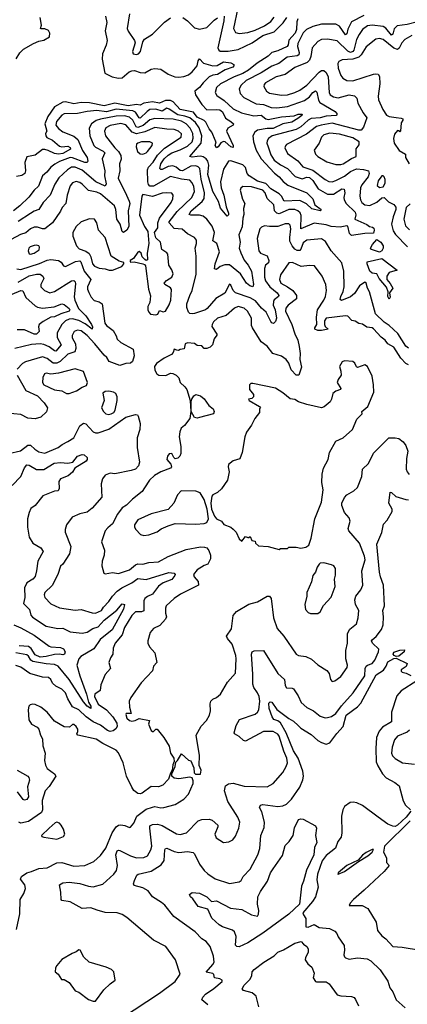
# Model space of a CAD drawing. Extents: x 1552033 to 1694788, y 811965 to 917215.
# Tile 46 of 256: x 1586106 to 1589316, y 831836 to 839987. Entities that reach past the tile are written whole.
import ezdxf

# ---------------------------------------------------------------- set-up
doc = ezdxf.new("R2010")
doc.units = 0

msp = doc.modelspace()

# ---------------------------------------------------------------- linework, layer by layer
at = {"layer": '0CON20XD'}
for points in [[(1587914.2, 840084.2), (1587878, 839915), (1587892.3, 839882.3), (1587925, 839872.3), (1587995, 839882.1), (1588055, 839899.8), (1588135, 839936.2), (1588185, 839972.1), (1588215, 840008.2)], [(1586077.6, 839662.4), (1586106.6, 839713.4), (1586137.8, 839742.2), (1586220.6, 839789.4), (1586265, 839808.6), (1586305, 839816.9), (1586353.3, 839845), (1586356.1, 839876.1), (1586345, 839897.5), (1586315, 839910), (1586285, 839910), (1586280, 839915), (1586287, 839943), (1586276.2, 840005)], [(1586817.7, 840015), (1586826.8, 839965), (1586814.3, 839895), (1586830.7, 839815), (1586821.6, 839775), (1586792, 839705), (1586790.4, 839660.4), (1586812.5, 839545), (1586872, 839515), (1586926, 839504), (1586955, 839506.4), (1587013.6, 839555), (1587035, 839563.8), (1587056.5, 839566.5), (1587105, 839550.5), (1587141.6, 839548.4), (1587195, 839577.5), (1587225, 839582.5), (1587275, 839576.9), (1587336.6, 839536.6), (1587391.2, 839515), (1587425, 839510.6), (1587464.3, 839515.7), (1587505, 839530.6), (1587535.8, 839554.2), (1587575.2, 839605), (1587585, 839646), (1587595, 839662), (1587628.5, 839628.5), (1587705, 839604.4), (1587742.6, 839607.4), (1587795, 839638.1), (1587855, 839630), (1587878.9, 839615), (1587880.8, 839605), (1587871.2, 839595), (1587808.5, 839571.5), (1587745, 839532), (1587705, 839528.2), (1587674.8, 839515.2), (1587625.3, 839465), (1587595, 839425.3), (1587555.8, 839395), (1587562.7, 839365), (1587615, 839283.9), (1587655, 839241.4), (1587735, 839244.8), (1587765, 839239.8), (1587785, 839224.1), (1587810.8, 839170.8), (1587855.6, 839145), (1587876.2, 839125), (1587875, 839114), (1587830.2, 839089.8), (1587818.5, 839065), (1587875.2, 838945.2), (1587875, 838929.2), (1587855.6, 838935), (1587807.2, 838977.2), (1587795, 838979.1), (1587772.2, 838967.8), (1587748.7, 838935), (1587735, 838927.5), (1587725.4, 838945), (1587732.7, 838975), (1587729.1, 838985), (1587697, 839057), (1587675, 839083.3), (1587648.1, 839138.1), (1587633.2, 839153.2), (1587575, 839180.5), (1587545, 839220.5), (1587435, 839242.4), (1587376.9, 839306.9), (1587355, 839319.3), (1587315, 839318.4), (1587262.9, 839297.1), (1587205, 839305.9), (1587135, 839296.5), (1587105, 839279.8), (1587075, 839285.7), (1587005, 839274.8), (1586895, 839296.2), (1586805, 839274.2), (1586685, 839298.5), (1586615, 839301.4), (1586555, 839290), (1586485, 839307.4), (1586464.6, 839305.4), (1586394.8, 839265), (1586340.6, 839185), (1586316, 839125), (1586332.2, 839065), (1586321.1, 839045), (1586321.8, 839025), (1586330.6, 839010.6), (1586379.4, 838989.4), (1586435, 838941.1), (1586455, 838934.6), (1586505, 838941.1), (1586525, 838929.4), (1586526.5, 838915), (1586465, 838879.7), (1586426.6, 838873.4), (1586395, 838878.3), (1586343.4, 838903.4), (1586315, 838913.6), (1586295, 838912), (1586233.6, 838866.4), (1586165, 838852.5), (1586147.7, 838805), (1586153.6, 838735), (1586149.2, 838715), (1586125, 838698.2), (1586080.9, 838689.1)], [(1587014.4, 840035), (1586995.7, 839915), (1587005, 839891.2), (1587057.1, 839815), (1587061.9, 839795), (1587040.8, 839725), (1587045, 839703.8), (1587075, 839698.1), (1587090.8, 839705), (1587105.5, 839725), (1587127.5, 839805), (1587138.6, 839825), (1587205, 839866.2), (1587305, 839966.7), (1587355, 840001.1)], [(1587456.7, 840005), (1587497.4, 839977.4), (1587555, 839918.8), (1587595, 839908), (1587655, 839921.9), (1587716.4, 839983.6), (1587745, 840003.1)], [(1587799.2, 840015), (1587797.6, 839977.6), (1587747.9, 839755), (1587755, 839735.8), (1587767, 839727), (1587834.1, 839725.9), (1587915, 839741.4), (1588032.9, 839795), (1588120, 839855), (1588213, 839887), (1588288.8, 839961.2), (1588319.2, 840005)], [(1588955, 840020.8), (1588855, 839969.6), (1588822.5, 839907.5), (1588815, 839870.8), (1588805, 839862.7), (1588755, 839934.2), (1588725, 839949.1), (1588605, 839949.7), (1588535, 839931.2), (1588481.8, 839905), (1588455, 839878.9), (1588409.1, 839790.9), (1588406.2, 839765), (1588420.5, 839715), (1588418.8, 839695), (1588402.8, 839687.2), (1588322, 839678), (1588252.2, 839625), (1588195, 839602.3), (1588105, 839546.5), (1587982, 839485), (1587941.2, 839445), (1587923.1, 839415), (1587933.5, 839375), (1587963.2, 839343.2)], [(1588410, 839995), (1588401, 839969), (1588399.5, 839905), (1588387.9, 839875), (1588335, 839816.4), (1588330.8, 839779.2), (1588321.1, 839765), (1588245, 839730.3), (1588194.2, 839715.8), (1588163.9, 839685), (1588072.7, 839627.3), (1588001.7, 839568.3), (1587955, 839541.7), (1587882.7, 839515), (1587770.6, 839455), (1587736.9, 839425), (1587724.6, 839385), (1587738.8, 839358.8), (1587798.9, 839318.9), (1587875, 839248.2), (1587942.5, 839215), (1588045, 839192.2), (1588105, 839195.7), (1588145, 839166), (1588165, 839161.6), (1588273.5, 839183.5), (1588379, 839191), (1588413.8, 839205), (1588445, 839205.6), (1588444, 839195), (1588410.5, 839169.5), (1588360.4, 839139.6), (1588285, 839124.8), (1588205, 839085.9), (1588155, 839086.4), (1588075, 839073.2), (1588054.4, 839055.6), (1588037.6, 839025), (1588042.7, 838975), (1588065, 838907.8), (1588106.3, 838835), (1588215.4, 838715.4), (1588254.5, 838685), (1588287.5, 838647.5), (1588328.1, 838618.1), (1588485, 838553.5), (1588532.9, 838505), (1588550, 838455), (1588603.8, 838415), (1588595, 838403.5), (1588525, 838422.2), (1588482.3, 838462.3), (1588425, 838489.2), (1588295.2, 838485.2), (1588274, 838525), (1588255, 838545.7), (1588185, 838587.9), (1588145, 838630.3), (1588075, 838651), (1588006.4, 838695), (1587991.3, 838715), (1587975, 838764.6), (1587955, 838786.5), (1587855, 838818), (1587835, 838816.9), (1587795, 838748.6), (1587770.5, 838645), (1587775.8, 838595), (1587798.2, 838535), (1587817.5, 838437.5), (1587834.4, 838385.6), (1587835, 838372.5), (1587825, 838362), (1587768, 838428), (1587751.7, 838481.7), (1587704.8, 838565), (1587664, 838705), (1587672.5, 838782.5), (1587663.9, 838815), (1587649.7, 838835), (1587625, 838851.7), (1587605, 838857.4), (1587575.8, 838854.2), (1587535, 838850.3), (1587516.2, 838855), (1587608.8, 838965), (1587616.1, 839025), (1587593, 839093), (1587561.7, 839135), (1587515.3, 839175.3), (1587475, 839189.2), (1587415, 839198.7), (1587345, 839247), (1587325.9, 839254.1), (1587285, 839230.3), (1587235, 839247.2), (1587185, 839243.5), (1587161.6, 839228.4), (1587105, 839171.8), (1587095, 839174.7), (1587065, 839221.1), (1587043.5, 839233.5), (1586905, 839245.1), (1586825, 839223.1), (1586745, 839234.2), (1586665, 839228.1), (1586585, 839209.8), (1586475, 839206.6), (1586455, 839197.3), (1586410.4, 839145), (1586406.5, 839115), (1586427.5, 839085), (1586465, 839058.7), (1586553.6, 839023.6), (1586587.5, 838995), (1586625.9, 838905), (1586664.3, 838845), (1586670.9, 838815), (1586665.5, 838805), (1586645, 838805.2), (1586545, 838844.8), (1586525, 838846.5), (1586436.6, 838813.4), (1586397.8, 838792.2), (1586363.9, 838766.1), (1586332.2, 838725), (1586294.8, 838695.2), (1586262.4, 838607.6), (1586225, 838575.3), (1586181.5, 838518.5), (1586108.1, 838445), (1586055, 838405.3)], [(1589400.9, 839969.1), (1589315, 839947.1), (1589231.1, 839935), (1589207.6, 839912.4), (1589195, 839866.2), (1589185, 839859.6), (1589137.4, 839917.4), (1589115, 839930.7), (1589025, 839943), (1588985.6, 839935), (1588946.2, 839905), (1588918, 839865), (1588896.8, 839823.2), (1588873.9, 839735), (1588865, 839723.9), (1588845, 839715.2), (1588825, 839726.1), (1588735, 839812.1), (1588655, 839824.6), (1588605, 839822.1), (1588575, 839805.5), (1588528.9, 839755), (1588517.5, 839682.5), (1588507, 839653), (1588486.7, 839633.3), (1588385, 839592.1), (1588305.7, 839534.3), (1588231.4, 839515), (1588142.9, 839465), (1588130.2, 839449.8), (1588128.1, 839435), (1588150, 839395), (1588175, 839380), (1588275, 839361.3), (1588325, 839365.3), (1588385, 839384.8), (1588425, 839403.8), (1588485, 839445.2), (1588585, 839552.2), (1588605, 839565.8), (1588625, 839567.3), (1588645, 839548.8), (1588662.1, 839515), (1588669.6, 839385), (1588676.9, 839365), (1588705, 839349.6), (1588745, 839339.6), (1588835, 839366.4), (1588877.6, 839357.6), (1588897.3, 839337.3), (1588906.5, 839295), (1588951.1, 839215), (1588981.8, 839175), (1588953.4, 839096.6), (1588935, 839073.1), (1588915, 839071.9), (1588695, 839130), (1588604, 839115), (1588565, 839101.9), (1588480.9, 839039.1), (1588316.1, 838953.9), (1588306.2, 838943.8), (1588301.5, 838925), (1588325, 838878.6), (1588409.6, 838819.6), (1588450, 838770), (1588535, 838740.7), (1588635, 838662.8), (1588665, 838647.1), (1588695, 838645.8), (1588725.4, 838655.4), (1588795, 838691.2), (1588845, 838729.4), (1588895, 838751.2), (1588952.7, 838747.3), (1588994, 838735), (1589000.4, 838715), (1588992, 838685), (1588941, 838619), (1588929.3, 838595), (1588922.7, 838525), (1588928.2, 838495), (1588939.2, 838475), (1588965, 838453.6), (1589005, 838448.6), (1589065, 838476.1), (1589105, 838511.2), (1589125.1, 838515.1), (1589159.2, 838479.2), (1589205.9, 838455.9), (1589222, 838435), (1589222, 838415), (1589199.1, 838355), (1589185.7, 838295), (1589198.5, 838238.5), (1589218.1, 838208.1), (1589317.3, 838107.3)], [(1589355, 839856.1), (1589295, 839823.3), (1589272.2, 839795), (1589250, 839750), (1589235, 839740.4), (1589205, 839750.6), (1589115, 839821.8), (1589085, 839830), (1589055, 839825.4), (1588976.4, 839763.6), (1588934.4, 839695), (1588915, 839676.3), (1588865, 839659.6), (1588775.5, 839654.5), (1588748.3, 839641.7), (1588740, 839625), (1588744.6, 839585), (1588765, 839525.7), (1588783.6, 839503.6), (1588815, 839483.3), (1588865, 839481.1), (1589035, 839535.8), (1589055, 839539.6), (1589075.3, 839535.3), (1589085, 839517.5), (1589088.7, 839455), (1589074.5, 839355), (1589078.1, 839325), (1589112.7, 839245), (1589145, 839197.9), (1589165, 839186.8), (1589222.9, 839177.1), (1589265, 839172.5), (1589280, 839165), (1589280, 839155), (1589266.2, 839133.8), (1589260, 839065), (1589255, 839060), (1589248.3, 839068.3), (1589235, 839070), (1589210.5, 839039.5), (1589202.3, 839002.3), (1589206.2, 838965), (1589247.5, 838905), (1589300, 838875), (1589302.5, 838845), (1589332, 838795)], [(1587963.2, 839343.2), (1588065, 839289.4), (1588125, 839285.3), (1588189.3, 839259.3), (1588235, 839256.5), (1588325, 839267.2), (1588465, 839319.5), (1588505, 839348.8), (1588535, 839384.6), (1588555, 839398.8), (1588568.3, 839388.3), (1588580.8, 839320.8), (1588590.5, 839300.5), (1588717.9, 839227.9), (1588735.6, 839205), (1588726.7, 839195), (1588645, 839189.5), (1588595, 839174.3), (1588521.4, 839168.6), (1588495.8, 839155), (1588435, 839101.2), (1588395, 839078.7), (1588197.8, 839025), (1588167.1, 839002.9), (1588154.6, 838985), (1588152.4, 838965), (1588164.3, 838935.7), (1588185, 838867.8), (1588215, 838825.3), (1588265, 838784.8), (1588324.6, 838755), (1588388.8, 838688.8), (1588445, 838670), (1588485, 838684.3), (1588505, 838679.6), (1588534.9, 838654.9), (1588577.4, 838587.4), (1588655, 838543.2), (1588705, 838543.3), (1588775, 838586.2), (1588793.3, 838583.3), (1588798.9, 838555), (1588790, 838515), (1588792.2, 838495), (1588810, 838465), (1588883.8, 838395), (1588889.7, 838370.3), (1588882.9, 838335), (1588980.9, 838290.9), (1589003.3, 838275), (1589028.8, 838268.8), (1589040, 838260), (1589042.5, 838245), (1589035, 838220), (1588965, 838216.7), (1588855, 838200.5), (1588838.5, 838218.5), (1588825, 838277.1), (1588815, 838280.5), (1588759.4, 838269.4), (1588685, 838274.1), (1588645, 838289.5), (1588545, 838301.6), (1588435, 838256.2), (1588436.1, 838366.1), (1588427.9, 838387.9), (1588410, 838405), (1588385, 838414.8), (1588335, 838414.8), (1588255, 838381.1), (1588235, 838384.8), (1588215.5, 838405.5), (1588210, 838455), (1588155.9, 838505.9), (1588137.8, 838555), (1588121.2, 838575), (1588025, 838602.7), (1587955, 838605.5), (1587936.7, 838593.3), (1587931.5, 838575), (1587952.4, 838502.4), (1587970.8, 838465), (1587960, 838425), (1587963.5, 838375), (1587954.7, 838345), (1587947.6, 838272.4), (1587922.2, 838205), (1587931.1, 838145), (1587924.7, 838095.3), (1587938, 838058), (1587965, 837995.6), (1587997.1, 837955), (1588025.4, 837905.4), (1588042.2, 837795), (1588037.5, 837775), (1588011.1, 837785), (1587984.8, 837804.8), (1587935, 837884.6), (1587845, 837956.5), (1587805, 837957.6), (1587766.8, 837943.2), (1587735, 837920.3), (1587720.8, 837925), (1587725, 837966), (1587759.7, 838065), (1587738.4, 838135), (1587706.7, 838156.7), (1587720.4, 838225), (1587699.1, 838279.1), (1587656.9, 838335), (1587625, 838360), (1587595, 838367.6), (1587525, 838368.5), (1587511.1, 838375), (1587526.1, 838405), (1587618, 838482), (1587633.8, 838506.2), (1587636.3, 838555), (1587608.2, 838668.2), (1587598.1, 838755), (1587585, 838770), (1587565, 838778.3), (1587525, 838775.2), (1587455, 838734.8), (1587435, 838738), (1587403.1, 838765), (1587375, 838776), (1587335, 838772.2), (1587285, 838746.9), (1587275, 838745.6), (1587266.2, 838756.2), (1587275.3, 838795), (1587304.1, 838835.9), (1587335.3, 838865), (1587365, 838885.2), (1587435, 838910.2), (1587495, 838940.8), (1587534.3, 838975), (1587544.3, 839005), (1587540.7, 839045), (1587518.4, 839088.4), (1587484.7, 839125), (1587446.5, 839146.5), (1587376.3, 839163.7), (1587225, 839168), (1587185, 839158.7), (1587129.2, 839110.8), (1587085, 839094.2), (1587071.2, 839101.2), (1587042.7, 839155), (1587015, 839180.5), (1586975, 839190.7), (1586905, 839188.3), (1586775.4, 839164.6), (1586738.4, 839151.6), (1586701.2, 839125), (1586681.3, 839088.7), (1586687.4, 839025), (1586720.9, 838945), (1586735, 838930.6), (1586798.3, 838898.3), (1586811.1, 838885), (1586790.4, 838835), (1586811.5, 838735), (1586809.1, 838695), (1586821.2, 838628.8), (1586815, 838608), (1586736.4, 838645), (1586625, 838742.6), (1586565, 838766.1), (1586535, 838766.2), (1586501.2, 838745), (1586431.5, 838678.5), (1586397.6, 838625), (1586359.5, 838535), (1586300.5, 838475), (1586265, 838415.8), (1586225, 838402.7), (1586195, 838383.2), (1586093.6, 838316.4)], [(1587516.2, 837705), (1587534.5, 837745), (1587568.3, 837881.7), (1587568.6, 838028.6), (1587559.5, 838095), (1587571.5, 838135), (1587570.7, 838160.7), (1587554, 838184), (1587497.1, 838215), (1587452.1, 838252.1), (1587385, 838259.2), (1587344.7, 838305), (1587344.2, 838315), (1587411.6, 838398.4), (1587533.1, 838515), (1587552.8, 838565), (1587547.7, 838605), (1587535, 838635.6), (1587515, 838657.9), (1587445, 838665.6), (1587355, 838687.9), (1587215, 838610), (1587185, 838609.8), (1587173.4, 838623.4), (1587167.4, 838645), (1587165.6, 838745), (1587174.3, 838765.7), (1587213, 838807), (1587246.4, 838865), (1587306.6, 838923.4), (1587442.5, 839015), (1587445, 839042), (1587421.9, 839065), (1587385, 839079.1), (1587325, 839080), (1587225, 839094), (1587142.1, 839057.9), (1587075, 839042.8), (1587037, 839057), (1586985, 839116.2), (1586945, 839126.9), (1586855, 839111), (1586819.5, 839090.5), (1586809.3, 839065), (1586817.9, 839025), (1586893.8, 838925), (1586925.9, 838895.9), (1586943, 838863), (1586947.2, 838832.8), (1586932.2, 838795), (1586934.6, 838735), (1586922.3, 838675), (1586990, 838535), (1587014.3, 838485), (1587017.8, 838465), (1587004.6, 838405.4), (1587009.5, 838275), (1586995, 838246), (1586965, 838226.2), (1586954.5, 838234.5), (1586938.2, 838295), (1586911.3, 838335), (1586902.8, 838415), (1586891.2, 838445), (1586775, 838546.5), (1586745, 838559.2), (1586675, 838571.8), (1586624.4, 838625), (1586605, 838638.8), (1586575, 838647.3), (1586545, 838635.5), (1586525, 838611.4), (1586499.5, 838535), (1586487.3, 838465), (1586457.6, 838432.4), (1586445, 838403.1), (1586377.7, 838305), (1586315, 838255.4), (1586295, 838256.1), (1586255, 838270), (1586225, 838268.5), (1586196.9, 838255), (1586156.9, 838223.1), (1586112.3, 838207.7), (1586035, 838166.9)], [(1588765, 838787.1), (1588785, 838794), (1588852.7, 838837.3), (1588891.9, 838855), (1588893, 838917), (1588918.6, 838951.4), (1588916.7, 838976.7), (1588865, 839009.2), (1588755, 839039.5), (1588675, 839046.5), (1588625, 839034), (1588605.5, 839015), (1588585, 838964.5), (1588546.2, 838906.2), (1588556.9, 838875), (1588575.3, 838855.3), (1588650.2, 838810.2), (1588725, 838788.2), (1588765, 838787.1)], [(1587125, 838874.4), (1587155, 838884.5), (1587165, 838895.6), (1587204.3, 838945), (1587205, 838966.2), (1587185, 838976.5), (1587115.4, 838974.6), (1587085, 838965.4), (1587074, 838956), (1587070, 838935), (1587081.5, 838895), (1587105, 838876.9), (1587125, 838874.4)], [(1589085, 838598.2), (1589115, 838604.7), (1589131.8, 838635), (1589133.1, 838663.1), (1589125, 838686), (1589115, 838695.7), (1589105, 838695.6), (1589075, 838654.2), (1589067.1, 838615), (1589085, 838598.2)], [(1587235, 837544.2), (1587250, 837550), (1587265, 837578.8), (1587295, 837570), (1587314.4, 837575.6), (1587343.6, 837626.4), (1587357.7, 837665), (1587364.6, 837754.6), (1587355, 837767.5), (1587308.8, 837795), (1587303.3, 837805), (1587321.7, 837828.3), (1587366.9, 837855), (1587376.6, 837883.4), (1587365.4, 837915.4), (1587340.8, 837955), (1587332, 838045), (1587325, 838056.2), (1587284, 838085), (1587271.5, 838145), (1587232.6, 838182.6), (1587223.8, 838225), (1587250.8, 838265), (1587251.6, 838305), (1587263.1, 838345), (1587360.8, 838475), (1587374.5, 838505), (1587378.1, 838535), (1587365, 838550.8), (1587323.3, 838553.3), (1587285, 838550.7), (1587205, 838524.7), (1587125, 838539.2), (1587118.5, 838525), (1587099.3, 838369.3), (1587139.6, 838275), (1587167.8, 838235), (1587175.5, 838135), (1587163.1, 838055), (1587165, 838000), (1587155, 837992.5), (1587142.3, 838002.3), (1587121.2, 838025), (1587111.4, 838055), (1587095, 838068), (1587085, 838063.3), (1587049.3, 838010.7), (1587020, 837995), (1587020, 837985), (1587025, 837980), (1587055, 837982.5), (1587126.1, 837966.1), (1587140.7, 837960.7), (1587149.5, 837949.5), (1587173.3, 837755), (1587189.1, 837700.9), (1587184.3, 837645.7), (1587168.1, 837611.9), (1587166.9, 837585), (1587174.6, 837564.6), (1587190.6, 837550.6), (1587235, 837544.2)], [(1589338.6, 838461.4), (1589306.5, 838433.5), (1589286.3, 838336.3), (1589301.6, 838281.6), (1589335, 838247.2)], [(1586847, 837913), (1586875, 837913.1), (1586952.5, 837945), (1586970, 837965), (1586968.3, 837978.3), (1586929.3, 837989.3), (1586865, 838030.8), (1586814.4, 838185), (1586758.5, 838245), (1586745.6, 838305), (1586725, 838336.7), (1586685, 838338.8), (1586615.4, 838314.6), (1586575, 838275.8), (1586545.8, 838225), (1586547.5, 838195), (1586576.5, 838115), (1586599.8, 838089.8), (1586655, 838071.2), (1586681.4, 838051.4), (1586695.9, 838025), (1586708.9, 837965), (1586725.7, 837945.7), (1586765, 837929.7), (1586814.6, 837924.6), (1586847, 837913)], [(1589325, 837267.5), (1589305, 837285.6), (1589239, 837389), (1589165.5, 837455.5), (1589125, 837483.2), (1589052.7, 837552.7), (1589003.8, 837733.8), (1588986.5, 837765), (1588976.1, 837805), (1588965, 837815.6), (1588921.1, 837785), (1588880.1, 837719.9), (1588845, 837691.6), (1588772.2, 837662.2), (1588761.3, 837671.3), (1588765.5, 837695), (1588784.3, 837735.7), (1588792.4, 837775), (1588789.5, 837905), (1588775, 837975.7), (1588684.7, 838075), (1588640.1, 838150.1), (1588605, 838173.5), (1588485, 838162.3), (1588455, 838138.9), (1588435, 838088.1), (1588425, 838077.1), (1588405, 838077.2), (1588385, 838088.4), (1588362.4, 838115), (1588344.8, 838155), (1588342.6, 838185), (1588352, 838255), (1588345.9, 838285.9), (1588335, 838297.8), (1588305, 838298.4), (1588244.3, 838274.3), (1588175, 838274.5), (1588135, 838281.5), (1588109.2, 838270.8), (1588095.5, 838255), (1588072.7, 838175), (1588086.7, 838075), (1588100.8, 838055), (1588155, 838031.1), (1588169.6, 837995), (1588165.4, 837975), (1588142.3, 837955), (1588132.3, 837927.7), (1588133.8, 837855), (1588142.7, 837825), (1588176.9, 837775), (1588238, 837725), (1588252.5, 837705), (1588248.7, 837695), (1588215, 837668.8), (1588209.3, 837655), (1588206.4, 837625), (1588220.9, 837585), (1588233.4, 837515), (1588225, 837488.1), (1588208.5, 837471.5), (1588195, 837476.4), (1588185, 837489.1), (1588146.2, 837566.2), (1588109, 837599), (1588059.5, 837659.5), (1588014.8, 837684.8), (1587894.7, 837725), (1587875, 837744), (1587855, 837790), (1587845, 837797.5), (1587805, 837722.2), (1587731.1, 837678.9), (1587659.1, 837595), (1587644.2, 837585), (1587555, 837555.5), (1587535, 837550.9), (1587515, 837555.7), (1587505.4, 837565.4), (1587489.6, 837605), (1587490, 837635), (1587516.2, 837705)], [(1589085, 838063.3), (1589020, 838085), (1589012.5, 838095), (1589026.7, 838125), (1589063.3, 838166.7), (1589097.5, 838145), (1589116.9, 838115), (1589115.7, 838095), (1589105, 838072.5), (1589085, 838063.3)], [(1586195.7, 838045.7), (1586225, 838053.6), (1586266.7, 838083.3), (1586270, 838105), (1586263.8, 838115), (1586245, 838120.5), (1586225, 838117.9), (1586193.9, 838106.1), (1586182, 838095), (1586175.8, 838075), (1586185, 838050), (1586195.7, 838045.7)], [(1586083.7, 837923.7), (1586115, 837920.5), (1586269.9, 837970.1), (1586335, 837997.1), (1586365, 838002.7), (1586428, 837995), (1586449.5, 837979.5), (1586470, 837950), (1586485, 837944.3), (1586568.5, 837985), (1586605, 837991.8), (1586613, 837983), (1586639, 837905), (1586696.8, 837835), (1586668.9, 837775), (1586668.2, 837755), (1586678, 837728), (1586699.5, 837689.5), (1586723.6, 837663.6), (1586765, 837652), (1586788.8, 837635), (1586811.8, 837475), (1586825.5, 837455), (1586880.5, 837415), (1586905, 837371.2), (1586913.6, 837343.6), (1586945, 837314.4), (1587045, 837260), (1587054.3, 837204.3), (1587041.4, 837158.6), (1587025, 837143.3), (1586985, 837140), (1586935, 837124.4), (1586847.6, 837157.6), (1586829.4, 837189.4), (1586805, 837210), (1586729.1, 837305), (1586665, 837372.6), (1586615, 837410.3), (1586585, 837416.8), (1586558.1, 837405), (1586541.7, 837371.7), (1586542.3, 837352.3), (1586568.6, 837305), (1586570.3, 837265), (1586562.9, 837237.1), (1586505, 837218.2), (1586442.1, 837157.9), (1586415, 837143.8), (1586385, 837143.8), (1586335, 837183.5), (1586295, 837195.9), (1586155, 837154.8), (1586129.5, 837140.5), (1586085.4, 837095)], [(1589325, 837128.9), (1589305, 837141.5), (1589263.8, 837185), (1589203.5, 837275), (1589155.7, 837305), (1589133.6, 837333.6), (1589098.8, 837358.8), (1589035, 837428.9), (1589025, 837435.4), (1588981.3, 837441.3), (1588945, 837467.5), (1588915, 837471.2), (1588885, 837492.5), (1588856.1, 837496.1), (1588825, 837531.9), (1588805, 837536), (1588645, 837516.7), (1588630, 837495), (1588630, 837465), (1588637, 837447), (1588660, 837425), (1588607, 837413), (1588575, 837414), (1588550, 837425), (1588550, 837435), (1588566.1, 837463.9), (1588564.1, 837524.1), (1588572.7, 837585), (1588625.2, 837664.8), (1588638, 837695), (1588648, 837745), (1588642.5, 837795), (1588611.9, 837865), (1588548.8, 837948.8), (1588505, 837953.5), (1588437.5, 837945), (1588365, 837978), (1588335, 837974.4), (1588267.5, 837875), (1588256.6, 837835), (1588268.2, 837805), (1588325, 837776.9), (1588369.2, 837745), (1588399.6, 837705), (1588397.9, 837675), (1588329.5, 837625), (1588311.4, 837598.6), (1588307.3, 837575), (1588360.8, 837465), (1588385.8, 837385.8), (1588409.2, 837335), (1588421.1, 837281.1), (1588428.9, 837225), (1588427.3, 837175), (1588439.5, 837110.5), (1588416.7, 837045), (1588395, 837044.3), (1588355, 837088.6), (1588334.6, 837145), (1588313.5, 837175), (1588275, 837200.4), (1588202.5, 837225), (1588155, 837284.3), (1588105, 837320), (1588034.3, 837435), (1588026.9, 837455), (1588027.1, 837515), (1587991.9, 837575), (1587965, 837598.9), (1587915.8, 837614.2), (1587885, 837598), (1587815, 837538.9), (1587745, 837516.2), (1587711.1, 837485), (1587699.2, 837465), (1587697.7, 837447.7), (1587740, 837385), (1587740, 837375), (1587716.7, 837345), (1587703.6, 837296.4), (1587683.6, 837276.4), (1587655, 837264.3), (1587635, 837264.2), (1587615, 837287.5), (1587575, 837290), (1587555, 837307.5), (1587495, 837311.2), (1587477.5, 837305), (1587468.3, 837261.7), (1587435, 837257.5), (1587421.7, 837248.3), (1587408.3, 837251.7), (1587385, 837260), (1587377.7, 837232.3), (1587363.8, 837215), (1587303.3, 837185), (1587240.3, 837139.7), (1587224, 837115), (1587224.3, 837085), (1587242, 837055), (1587257.5, 837045), (1587317.3, 837042.7), (1587355, 837060), (1587375, 837058.8), (1587402.5, 837045), (1587425, 837022.5), (1587434, 836984), (1587475, 836948), (1587490, 836925), (1587517.5, 836835), (1587524.2, 836745), (1587514.3, 836685), (1587471.7, 836628.3), (1587444.2, 836605.8), (1587431.2, 836575), (1587427.1, 836535), (1587440.6, 836455), (1587440, 836395), (1587433.8, 836375), (1587415, 836357.1), (1587395, 836350.6), (1587381.9, 836361.9), (1587365.4, 836395.4), (1587345, 836393.8), (1587331.4, 836375), (1587324.3, 836345), (1587357.9, 836307.9), (1587362.5, 836285), (1587355.8, 836275), (1587276.5, 836245), (1587223.5, 836215), (1587181.1, 836175), (1587139.1, 836110.9), (1587119.5, 836080.5), (1587040.9, 836019.1), (1586990.9, 835969.1), (1586954.6, 835945.4), (1586916.3, 835893.7), (1586875, 835812.9), (1586835, 835782), (1586814, 835755), (1586784.3, 835665), (1586809.4, 835595), (1586806.9, 835555), (1586789.4, 835505), (1586786.2, 835466.2), (1586803.3, 835405), (1586815, 835398.8), (1586875, 835410.8), (1586925, 835403.6), (1587015, 835432.6), (1587065, 835474.1), (1587085, 835482.5), (1587125, 835481.1), (1587175, 835493.2), (1587255, 835500.4), (1587335, 835544.1), (1587485, 835600), (1587605, 835623.3), (1587638, 835622)], [(1589165, 837672.5), (1589156.2, 837695), (1589158.8, 837735), (1589143.3, 837773.3), (1589084, 837845), (1589065, 837882.5), (1589025, 837889.4), (1589005, 837904.4), (1588982.9, 837965), (1588985, 837982.5), (1589105, 838011.2), (1589232.5, 837915), (1589166.6, 837893.4), (1589146.7, 837865), (1589147.5, 837835), (1589175, 837802.9), (1589196.7, 837765), (1589170, 837725), (1589175, 837690), (1589165, 837672.5)], [(1586095, 837814.8), (1586185, 837866.8), (1586245, 837881.7), (1586275, 837879.3), (1586297.5, 837865), (1586305.4, 837845), (1586281.1, 837795), (1586282.9, 837775), (1586312.5, 837745), (1586355, 837726.4), (1586395, 837736.9), (1586535, 837826.1), (1586555, 837827.5), (1586566.4, 837816.4), (1586569.5, 837799.5), (1586557.6, 837692.4), (1586562.4, 837665), (1586593.3, 837595), (1586652.9, 837535), (1586700.3, 837465), (1586708.4, 837445), (1586706.7, 837425), (1586649.3, 837469.3), (1586595.8, 837495.8), (1586545, 837509.4), (1586515, 837508.3), (1586485.6, 837494.4), (1586456.2, 837465), (1586415.9, 837395), (1586416.3, 837355), (1586450.9, 837295), (1586405, 837242.9), (1586395, 837244.6), (1586349.6, 837279.6), (1586307.7, 837297.7), (1586275, 837302.7), (1586205, 837298.8), (1586065.4, 837264.6)], [(1586045, 837714.1), (1586115, 837744.6), (1586133.8, 837743.8), (1586157.5, 837687.5), (1586235, 837618.8), (1586255, 837608.4), (1586295, 837599.8), (1586390.8, 837609.2), (1586455, 837633.8), (1586475, 837628.8), (1586516.8, 837595), (1586522.1, 837585), (1586515.9, 837574.1), (1586446.8, 837553.2), (1586395, 837528.1), (1586365, 837523.2), (1586302.2, 837487.8), (1586266.7, 837465), (1586262.2, 837445), (1586268.6, 837405), (1586245, 837384.5), (1586225, 837384.7), (1586145, 837420.4), (1586085, 837419.6)], [(1588255, 835600), (1588265, 835610), (1588325, 835610), (1588335, 835620), (1588395, 835620), (1588435, 835612.5), (1588475, 835620), (1588501.7, 835638.3), (1588519.2, 835695), (1588550.8, 835855), (1588606, 835994), (1588619.4, 836095), (1588607.1, 836155), (1588610, 836225), (1588623.3, 836275), (1588662, 836345), (1588670.8, 836405), (1588725, 836498.8), (1588785.5, 836524.5), (1588862, 836595), (1588899.1, 836680.9), (1588942.5, 836725), (1588940, 836745), (1588988, 836785), (1589038.8, 836905), (1589036.8, 836965), (1589024.6, 837035), (1588985.5, 837115.5), (1588965, 837130), (1588905, 837108.8), (1588895, 837112.5), (1588882, 837145), (1588865, 837157.5), (1588795, 837163.3), (1588777.5, 837155), (1588754.3, 837115), (1588766.4, 837076.4), (1588767.3, 837045), (1588742.6, 837007.4), (1588735.7, 836985), (1588766, 836935), (1588763.9, 836926.1), (1588725, 836910.8), (1588698.3, 836891.7), (1588689.2, 836845), (1588678, 836825), (1588627.9, 836782.1), (1588605, 836775.4), (1588485, 836801.5), (1588416.2, 836825), (1588385, 836844.2), (1588345, 836848), (1588285, 836899.2), (1588225, 836937.5), (1588036.4, 836976.4), (1588020, 836975), (1588010, 836965), (1588010, 836925), (1588042.5, 836885), (1588042.5, 836865), (1588027.7, 836852.3), (1588002.5, 836845), (1588007.5, 836835), (1588092.5, 836785), (1588100, 836775), (1588092.5, 836765), (1588092.5, 836735), (1588052.5, 836685), (1588025, 836630), (1587985, 836572.5), (1587971.2, 836535), (1587948.8, 836405), (1587928.8, 836351.2), (1587874.1, 836335.9), (1587836.7, 836305), (1587833.8, 836285), (1587842, 836245), (1587827.1, 836175), (1587777, 836103), (1587745, 836073.3), (1587705, 836052.5), (1587698, 836042), (1587688.9, 835985), (1587694.5, 835934.5), (1587718.6, 835878.6), (1587735, 835856), (1587776.7, 835835), (1587797.7, 835807.7), (1587855, 835786), (1587875, 835770), (1587898.1, 835745), (1587925, 835688.8), (1587945, 835670), (1587975, 835710), (1587995, 835700), (1588005, 835700), (1588015, 835710), (1588030, 835675), (1588055, 835670), (1588060, 835655), (1588083, 835633), (1588165, 835627.5), (1588255, 835600)], [(1586515, 836893.8), (1586577.5, 836915), (1586624.3, 836945.7), (1586660.8, 836959.2), (1586668, 836985), (1586634.2, 837074.2), (1586565, 837097.3), (1586428, 837062), (1586365, 837053.2), (1586325, 837061.8), (1586313.1, 837055), (1586298.6, 837025), (1586296.5, 836985), (1586306.7, 836965), (1586395, 836922.9), (1586455.6, 836915.6), (1586495, 836893.8), (1586515, 836893.8)], [(1586085.6, 837044.4), (1586157.1, 836917.1), (1586255, 836873.3), (1586310.2, 836815), (1586335.4, 836775), (1586328.8, 836741.2), (1586282, 836698), (1586235, 836682.1), (1586175, 836689.6), (1586115, 836717.6), (1585882.1, 836742.1)], [(1586845, 836718.9), (1586865, 836724.1), (1586885, 836735.4), (1586896.8, 836755), (1586914.4, 836834.4), (1586914.3, 836865), (1586902.9, 836892.9), (1586883.3, 836905), (1586845, 836912.7), (1586815, 836909.1), (1586794.4, 836895), (1586806.7, 836835), (1586784.2, 836775), (1586800.8, 836745), (1586820.8, 836725), (1586845, 836718.9)], [(1587575, 836688), (1587552.9, 836692.9), (1587526.7, 836745), (1587526.2, 836825), (1587531.2, 836845), (1587547.3, 836872.7), (1587565, 836883.3), (1587605, 836873.8), (1587635, 836848), (1587673.3, 836793.3), (1587708.8, 836765), (1587716.2, 836745), (1587710, 836725), (1587595, 836692.9), (1587575, 836688)], [(1586016.9, 836395), (1586111.9, 836418.1), (1586175, 836464), (1586196, 836465), (1586231.5, 836431.5), (1586265, 836410.5), (1586315, 836400), (1586425, 836444.5), (1586459, 836471), (1586506, 836496), (1586555.6, 836525), (1586605.6, 836624.4), (1586635, 836648), (1586655, 836642), (1586715, 836574.6), (1586735, 836566), (1586755, 836565.9), (1586845, 836597.9), (1586985, 836697.9), (1587065, 836718.8), (1587082.5, 836715), (1587088.8, 836705), (1587104.3, 836645), (1587100.8, 836595), (1587079.4, 836525), (1587079.2, 836445), (1587099.2, 836325), (1587090.8, 836295), (1587065, 836267.5), (1587030, 836255), (1586895, 836226.9), (1586855, 836232.8), (1586813.7, 836216.3), (1586791.9, 836185), (1586780, 836145), (1586786, 836035), (1586705.3, 835944.7), (1586665, 835911.1), (1586605, 835895.7), (1586541.2, 835868.8), (1586492.9, 835805), (1586482.8, 835767.2), (1586483.5, 835745), (1586531.2, 835625), (1586520, 835565), (1586465, 835480), (1586445, 835462.5), (1586422.8, 835395), (1586375.6, 835304.4), (1586315.5, 835244.5), (1586310, 835225), (1586314.4, 835205), (1586365, 835151.4), (1586435, 835118.1), (1586565, 835098.1), (1586615, 835104.4), (1586707, 835077), (1586735, 835074.7), (1586784.5, 835095), (1586801.1, 835125), (1586845, 835169.5), (1586875.5, 835215), (1586915, 835256.2), (1586952.9, 835285), (1587035.2, 835324.8), (1587085, 835361.1), (1587155, 835353.6), (1587342.2, 835412.2), (1587384.4, 835404.4), (1587393.8, 835395), (1587392.5, 835385), (1587365, 835353.6), (1587295, 835324.7), (1587255, 835296.6), (1587205, 835232.2), (1587165, 835213.3), (1587141.8, 835195), (1587134.1, 835175), (1587135, 835094.5), (1587115, 835085.3), (1587065, 835084), (1587035, 835055.4), (1586975.3, 834955), (1586954.6, 834895.4), (1586896, 834825), (1586881.4, 834785), (1586878, 834735), (1586858, 834705), (1586845.8, 834665), (1586858.6, 834615), (1586813.9, 834566.1), (1586778.1, 834481.9), (1586772.7, 834435), (1586727.7, 834405), (1586724.6, 834385), (1586755, 834321.7), (1586825, 834274.5), (1586876.9, 834216.9), (1586910.5, 834165), (1586913.2, 834136.8), (1586903.3, 834116.7), (1586881, 834099), (1586855, 834095.5), (1586833.4, 834103.4), (1586776.5, 834146.5), (1586714.7, 834174.7), (1586656.3, 834216.3), (1586595, 834274.4), (1586545, 834298.8), (1586504, 834365), (1586485.9, 834415), (1586455, 834444.7), (1586405, 834469.6), (1586379.1, 834495), (1586364.6, 834525), (1586345, 834541.6), (1586295, 834545.7), (1586189.4, 834575), (1586115, 834626.9), (1586075, 834640.6)], [(1586080, 832455), (1586107.1, 832585), (1586109.2, 832705), (1586140, 832755), (1586153.3, 832795), (1586148.6, 832825), (1586113, 832873), (1586120.8, 832895), (1586165.3, 832924.7), (1586205.3, 832934.7), (1586265, 832960.9), (1586333.8, 832966.2), (1586415, 833008.5), (1586455, 833010), (1586555, 832981.1), (1586645, 832986.7), (1586720.6, 833019.4), (1586775, 833067.1), (1586819.7, 833130.3), (1586872.5, 833255), (1586904.8, 833305.2), (1586925, 833318.5), (1586945, 833322.3), (1586976.9, 833316.9), (1587015, 833301.2), (1587025, 833303.3), (1587052.5, 833335), (1587076.9, 833395), (1587155, 833450.6), (1587205, 833469.6), (1587225, 833472.7), (1587275, 833463.5), (1587300, 833465), (1587395, 833491.4), (1587465, 833535.7), (1587504.3, 833575), (1587542, 833665), (1587543.3, 833685), (1587535, 833710), (1587515, 833717.5), (1587423.6, 833703.6), (1587385, 833707.5), (1587367.5, 833725), (1587367.5, 833745), (1587393.3, 833805), (1587398.8, 833841.2), (1587413.3, 833855), (1587445, 833910), (1587505, 833857.5), (1587525, 833852.5), (1587547.5, 833795), (1587551.7, 833751.7), (1587562.5, 833742.5), (1587605, 833742.5), (1587610, 833775), (1587593.9, 833813.9), (1587596, 833895), (1587567.8, 834065), (1587610.2, 834139.8), (1587652.5, 834185), (1587678.7, 834231.3), (1587686.9, 834265), (1587684.4, 834325), (1587690, 834345), (1587706.8, 834363.2), (1587735, 834375.8), (1587770, 834405), (1587827, 834503), (1587892.7, 834577.3), (1587899.5, 834695), (1587895.4, 834725), (1587865, 834818.1), (1587826.5, 834865), (1587819.4, 834885), (1587859.5, 834945), (1587873.1, 835055), (1587901.1, 835088.9), (1588005, 835148.5), (1588075, 835168.2), (1588155, 835215.6), (1588175, 835214.2), (1588187.5, 835195), (1588208.6, 835035), (1588238.3, 834948.3), (1588294.3, 834885), (1588396.2, 834735), (1588415, 834724.2), (1588475, 834716), (1588522.6, 834692.6), (1588576.4, 834646.4), (1588649.7, 834599.7), (1588670, 834575), (1588681.2, 834525), (1588695, 834507.5), (1588715, 834513.3), (1588765, 834550), (1588819.2, 834625), (1588820, 834645), (1588807.1, 834697.1), (1588808.5, 834765), (1588821.1, 834825), (1588821.1, 834905), (1588839.4, 834940.6), (1588894.2, 834985), (1588909.4, 835035), (1588914.3, 835095), (1588887, 835147), (1588880.9, 835185), (1588890, 835215), (1588932.4, 835267.6), (1588949.1, 835305), (1588940, 835425), (1588966.9, 835515), (1588962.4, 835545), (1588919.1, 835655), (1588831.1, 835755), (1588827.8, 835775), (1588842, 835835), (1588835, 835863.3), (1588795, 835908.8), (1588773.1, 835965), (1588773.3, 835985), (1588795, 836031.2), (1588814.2, 836055), (1588872.4, 836087.6), (1588903.1, 836115), (1588939.4, 836205), (1588945, 836266), (1588995.8, 836314.2), (1589035, 836400), (1589163.8, 836525), (1589215, 836526.9), (1589245, 836520), (1589281.7, 836491.7), (1589305, 836461.2), (1589321.1, 836415), (1589309.1, 836355), (1589307.9, 836265), (1589315, 836244.2), (1589332.4, 836222.4)], [(1586045, 836130), (1586116.2, 836205), (1586145, 836276.2), (1586165, 836301.2), (1586185, 836298.6), (1586245, 836264.1), (1586305, 836264.1), (1586392, 836315), (1586445, 836321.2), (1586505, 836316.1), (1586545.5, 836324.5), (1586585, 836374), (1586625, 836388.6), (1586640, 836385), (1586664, 836364), (1586664.2, 836345), (1586656.2, 836333.8), (1586564.2, 836275.8), (1586545, 836242), (1586508.8, 836211.2), (1586443.8, 836185), (1586430.8, 836165), (1586433.3, 836105), (1586425, 836088), (1586395, 836083.4), (1586299.4, 836045), (1586235.5, 835964.5), (1586199.7, 835940.3), (1586185, 835907.5), (1586172.5, 835855), (1586172.2, 835785), (1586185, 835703.3), (1586214.6, 835654.6), (1586280.8, 835615), (1586302, 835585), (1586256.1, 835505), (1586246.9, 835425), (1586233.3, 835376.7), (1586215, 835355.5), (1586166.7, 835325), (1586145.3, 835284.7), (1586149.1, 835205), (1586137.8, 835155), (1586186.9, 835105), (1586197.9, 835057.9), (1586212.4, 835042.4), (1586325, 834966.6), (1586423.5, 834946.5), (1586465, 834950), (1586525, 834919.1), (1586625, 834908.6), (1586665, 834918.1), (1586713.5, 834946.5), (1586755, 834962.3), (1586805.4, 835015), (1586910.5, 835099.5), (1586955, 835151.4), (1586975, 835146.2), (1586965, 835106.7), (1586871.5, 834935), (1586773.6, 834855), (1586720.5, 834779.5), (1586613.6, 834715), (1586595.4, 834695), (1586580.8, 834645), (1586603.2, 834555), (1586660, 834405), (1586677.1, 834337.1), (1586695.3, 834305), (1586695, 834284.4), (1586665, 834304.6), (1586635, 834339.6), (1586515.5, 834525.5), (1586425, 834635.3), (1586395, 834650.4), (1586325, 834654.3), (1586215, 834674.3), (1586199.3, 834685), (1586178.4, 834718.4), (1586165, 834728.2), (1586075, 834745.2)], [(1586731.6, 831578.4), (1587265, 831927.4), (1587395, 832025.7), (1587434, 832085), (1587397.5, 832205), (1587315.5, 832315.5), (1587215, 832368), (1586995, 832554.2), (1586955, 832580), (1586914.3, 832594.3), (1586815, 832597.3), (1586748.8, 832615), (1586695, 832634.3), (1586625, 832628.9), (1586525, 832685.6), (1586456, 832696), (1586448.8, 832705), (1586447.5, 832765), (1586436, 832825), (1586465, 832842.5), (1586515, 832847.5), (1586604.6, 832835.4), (1586675, 832814.7), (1586715, 832810), (1586795, 832829.7), (1586885, 832913.8), (1586908, 832945), (1586917.6, 832985), (1586903.6, 833075), (1586915, 833106.9), (1586925, 833112.2), (1586935, 833109.5), (1587025, 833064.6), (1587075, 833050), (1587135, 833051.8), (1587163.9, 833066.1), (1587192.7, 833115), (1587200.4, 833145), (1587182.8, 833295), (1587185.4, 833314.6), (1587205, 833326.2), (1587247.4, 833327.4), (1587285, 833317.5), (1587405, 833247.7), (1587435, 833241.5), (1587486.9, 833255), (1587585, 833355.4), (1587615, 833366.4), (1587675, 833369.4), (1587699.4, 833359.4), (1587748, 833318), (1587748, 833305), (1587722.5, 833245), (1587733.6, 833213.6), (1587795, 833175.8), (1587838.3, 833181.7), (1587871.3, 833198.7), (1587892.4, 833227.6), (1587920.8, 833295), (1587930, 833345), (1587914, 833385), (1587830, 833515), (1587803.1, 833603.1), (1587811.9, 833645), (1587835, 833660.4), (1587875, 833668.2), (1587965, 833643.3), (1588155, 833637.1), (1588205, 833664.3), (1588285.7, 833755), (1588314.4, 833805), (1588323.6, 833835), (1588317.5, 833875), (1588292.4, 833932.4), (1588256.2, 834055), (1588245, 834072.3), (1588205, 834095.8), (1588125.6, 834094.4), (1587975, 834014.5), (1587960.7, 834020.7), (1587925, 834054.4), (1587886.2, 834075), (1587881.4, 834085), (1587900, 834145), (1587927.3, 834192.7), (1588055, 834238.8), (1588076.1, 834253.9), (1588085.6, 834274.4), (1588094.1, 834345), (1588089.6, 834385), (1588076.1, 834416.1), (1588045, 834457.8), (1588035.7, 834485.7), (1588038.3, 834568.3), (1588026.1, 834733.9), (1588032.5, 834755), (1588046.9, 834763.1), (1588125, 834764.2), (1588244.8, 834574.8), (1588300, 834525), (1588304.4, 834475), (1588315, 834456), (1588363.4, 834453.4), (1588375, 834447.5), (1588411.1, 834391.1), (1588436.7, 834335), (1588483.1, 834293.1), (1588539.2, 834265), (1588595, 834222.2), (1588635, 834208.9), (1588655, 834209.5), (1588689.8, 834220.2), (1588725, 834244.2), (1588772.2, 834307.8), (1588868.5, 834415), (1588965.4, 834555), (1588968.2, 834615), (1588974.7, 834635.3), (1588985.3, 834644.7), (1589025, 834656.5), (1589048.2, 834685), (1589076.9, 834755), (1589079.2, 834775), (1589028.1, 834825), (1589020.8, 834845), (1589025.5, 834854.5), (1589057.7, 834882.3), (1589102.1, 834937.9), (1589115, 834977.5), (1589119.6, 835045), (1589113.4, 835096.6), (1589126.2, 835135), (1589119.6, 835305), (1589094.5, 835375), (1589087.3, 835415), (1589063.5, 835645), (1589105, 835742.5), (1589118.7, 835811.3), (1589148.8, 835845), (1589192, 835915), (1589190, 835935), (1589163.5, 835985), (1589173.3, 836075), (1589185, 836072.5), (1589220.5, 836040.5), (1589304, 836014), (1589325, 836013.8)], [(1587135, 835716.2), (1587175, 835724), (1587245, 835747.1), (1587277.6, 835772.4), (1587335, 835798), (1587395, 835816.2), (1587565, 835810), (1587633, 835817), (1587655, 835825.8), (1587671.1, 835855), (1587659.5, 835935), (1587633.8, 836015), (1587600.3, 836070.3), (1587565, 836084.2), (1587444.4, 836085.6), (1587413.8, 836055), (1587383.8, 835985), (1587335, 835933.8), (1587195, 835896.7), (1587085, 835846.7), (1587057.1, 835805), (1587058, 835785), (1587067, 835767), (1587106.1, 835726.1), (1587135, 835716.2)], [(1587638, 835622), (1587655.6, 835615), (1587672.9, 835592.9), (1587685.5, 835555.5), (1587685.9, 835525), (1587665, 835481.1), (1587635, 835470), (1587575, 835431.8), (1587545.6, 835395), (1587550.6, 835375), (1587585, 835335.7), (1587586.5, 835305), (1587438.3, 835231.7), (1587385, 835195.6), (1587318, 835135), (1587312.5, 835115), (1587314, 835075), (1587322, 835045), (1587315, 835023.3), (1587266.8, 834973.2), (1587215, 834947.8), (1587186, 834914), (1587166.9, 834845), (1587167.8, 834825), (1587181.1, 834795), (1587224.5, 834745), (1587242.5, 834665), (1587215.7, 834635), (1587205, 834595.6), (1587113.1, 834496.9), (1587026.2, 834375), (1587014.3, 834345), (1587014.4, 834295), (1587030, 834245), (1586987, 834243), (1586984.3, 834235), (1586995, 834204.4), (1587015, 834187.1), (1587035, 834181.2), (1587062.5, 834185), (1587095, 834203.3), (1587182.5, 834185), (1587172, 834155), (1587195, 834103.3), (1587205, 834093.8), (1587215, 834094), (1587235, 834113.3), (1587245, 834113.3), (1587298.8, 834045), (1587343, 833973), (1587355, 833914.2), (1587383.3, 833873.3), (1587384.3, 833845.7), (1587375, 833820), (1587370, 833775), (1587355, 833750), (1587340, 833700), (1587290.6, 833649.4), (1587255, 833637.1), (1587195, 833639.2), (1587121.2, 833585), (1587105, 833578.1), (1587085, 833580.6), (1587051.9, 833605), (1587035, 833634), (1586992, 833725), (1586964.4, 833835), (1586925, 833917.5), (1586905, 833939.5), (1586878, 833955), (1586795, 833994.4), (1586740.6, 834030.6), (1586586.7, 834065), (1586580.8, 834075), (1586588.5, 834095), (1586586.8, 834115), (1586575, 834135.5), (1586555, 834153.1), (1586545, 834152.5), (1586518.3, 834131.7), (1586475, 834132.5), (1586395, 834179.2), (1586333.1, 834255), (1586281.2, 834295), (1586235, 834319.4), (1586215, 834322), (1586193.9, 834316.1), (1586183.3, 834305), (1586176.1, 834273.9), (1586182.4, 834192.4), (1586205, 834156), (1586251.7, 834131.7), (1586266.2, 834115), (1586278.8, 834065), (1586294.2, 834034.2), (1586297.8, 833975), (1586316.9, 833915), (1586311.1, 833855), (1586318.9, 833815), (1586335, 833788.5), (1586394.4, 833745), (1586406.5, 833725), (1586350.6, 833639.4), (1586317.3, 833602.7), (1586293.2, 833523.2), (1586295.3, 833445), (1586287.8, 833425), (1586179.9, 833350.1), (1586115, 833335.3), (1586099.6, 833345)], [(1588575, 835071.2), (1588593.3, 835085), (1588621.2, 835138.8), (1588685, 835206.7), (1588718.1, 835295), (1588714.2, 835355), (1588722.3, 835387.7), (1588721.2, 835445), (1588706.7, 835465), (1588687.5, 835475), (1588625, 835492), (1588595, 835488.8), (1588585, 835480), (1588568.6, 835455), (1588556.2, 835413.8), (1588534.2, 835385), (1588524, 835335), (1588482.9, 835245), (1588484, 835215), (1588468, 835145), (1588474, 835105), (1588495, 835080), (1588515, 835072), (1588575, 835071.2)], [(1586056.8, 834976.7), (1586115, 834953.8), (1586225, 834892.7), (1586350.2, 834800.2), (1586365, 834794.4), (1586445, 834790), (1586470.4, 834780.4), (1586484.4, 834755), (1586476.2, 834733.8), (1586465, 834730), (1586435, 834735.6), (1586395, 834733.5), (1586325, 834715.5), (1586275, 834710.6), (1586235, 834729), (1586201.6, 834781.6), (1586178.6, 834798.6), (1586103.1, 834803.1)], [(1589225, 834716.6), (1589207.5, 834725), (1589199.7, 834735), (1589205, 834750.5), (1589255, 834768.8), (1589291.7, 834771.7), (1589290.6, 834755), (1589245, 834719.5), (1589225, 834716.6)], [(1587665, 831832.7), (1587613.8, 831873.8), (1587622.4, 831895), (1587645, 831920.3), (1587715, 831967.3), (1587783.3, 832025), (1587782.5, 832035), (1587765, 832046.7), (1587720, 832055), (1587713.6, 832083.6), (1587705, 832092.5), (1587651.7, 832101.7), (1587706.5, 832165), (1587715.6, 832185.6), (1587711.1, 832235), (1587682.9, 832315), (1587650, 832355), (1587615, 832377.1), (1587559.2, 832435), (1587383.6, 832563.6), (1587307.1, 832657.1), (1587280.4, 832680.4), (1587205.6, 832725), (1587170.6, 832775), (1587125, 832799.5), (1587055, 832818.8), (1587049.2, 832835), (1587058.1, 832861.9), (1587075.6, 832904.4), (1587088.8, 832915), (1587195, 832939.5), (1587279, 832991), (1587302, 833028), (1587307.1, 833115), (1587314.4, 833125.6), (1587325, 833128.1), (1587385, 833102.1), (1587425, 833091.8), (1587495, 833100.5), (1587543, 833093), (1587553.2, 833083.2), (1587596.5, 832996.5), (1587635, 832943.3), (1587665, 832915.5), (1587726, 832875), (1587845, 832835.4), (1587925, 832849.1), (1587939.8, 832860.2), (1587957.5, 832895), (1588014.6, 832955.4), (1588077.5, 833075), (1588095.5, 833125), (1588103.8, 833235), (1588131.2, 833298.8), (1588133.2, 833343.2), (1588110.2, 833430.2), (1588093.3, 833465), (1588099.2, 833485), (1588120.8, 833489.2), (1588245, 833474.7), (1588285, 833480), (1588315, 833492.7), (1588357.8, 833535), (1588427.5, 833635), (1588451.4, 833695), (1588456.1, 833725), (1588450.9, 833765), (1588412.9, 833872.9), (1588373.3, 833935), (1588312.7, 834085), (1588265, 834166.2), (1588245, 834182.7), (1588212, 834195), (1588196.9, 834215), (1588171.6, 834285), (1588170.5, 834329.5), (1588179.4, 834340.6), (1588195, 834336.5), (1588235, 834275.6), (1588335, 834202.1), (1588375, 834180.5), (1588412.2, 834145), (1588435, 834122.7), (1588518.9, 834068.9), (1588575, 834020.5), (1588605, 834003.3), (1588645, 833989.4), (1588675, 834001.8), (1588732.2, 834077.8), (1588785, 834135.9), (1588810.9, 834229.1), (1588905, 834300), (1588930.4, 834329.6), (1589057, 834563), (1589118, 834602), (1589140, 834635), (1589155, 834672.8), (1589205, 834699.5), (1589225, 834702.2), (1589315, 834656.7), (1589308.1, 834631.9), (1589264, 834605), (1589264.2, 834595), (1589274, 834585), (1589307.1, 834577.1), (1589345, 834557.5)], [(1589395.3, 834514.7), (1589265, 834432.5), (1589229.5, 834390.5), (1589185.4, 834255), (1589185.7, 834175), (1589110.1, 834129.9), (1589083.6, 834096.4), (1589062.3, 834045), (1589054.5, 833955), (1589058.8, 833845), (1589071.5, 833811.5), (1589110, 833745), (1589140.3, 833710.3), (1589213.7, 833673.7), (1589247.5, 833645), (1589282.1, 833522.1), (1589302.5, 833485), (1589342.5, 833445)], [(1589334.2, 834105), (1589315, 834088.6), (1589234.4, 834055), (1589209.6, 834025), (1589192, 833965), (1589185.4, 833915.4), (1589193, 833893), (1589215, 833870), (1589276.2, 833836.2), (1589375, 833825.4)], [(1586085, 833774.7), (1586174.4, 833725), (1586183.3, 833713.3), (1586186.9, 833693.1), (1586172, 833638), (1586179.6, 833555), (1586165, 833532.5), (1586145, 833526.9), (1586135, 833531.1), (1586089.5, 833595)], [(1589344.4, 833435), (1589308.1, 833385), (1589235, 833319), (1589215, 833308.8), (1589195, 833310.8), (1589155, 833328.5), (1589073.6, 833385), (1588945, 833483), (1588898.9, 833505), (1588869, 833511), (1588841.9, 833508.1), (1588796.4, 833473.6), (1588781.2, 833445), (1588771.5, 833395), (1588774.7, 833255), (1588768.7, 833221.3), (1588741.1, 833185), (1588722.4, 833127.6), (1588645, 833068.2), (1588611.4, 833025), (1588572.3, 832915), (1588566.8, 832866.8), (1588577.2, 832805), (1588556.1, 832725), (1588532, 832688), (1588452, 832595), (1588456.4, 832576.4), (1588476.4, 832546.4), (1588476.7, 832476.7), (1588495, 832476), (1588545, 832498.1), (1588585, 832471.8), (1588672.6, 832462.6), (1588715, 832442), (1588732.5, 832422.5), (1588745, 832395.8), (1588792.1, 832322.1), (1588795.6, 832285.6), (1588790, 832245), (1588795, 832228.8), (1588805, 832220), (1588835, 832211.1), (1588905, 832222.3), (1588983, 832213), (1589014.3, 832195), (1589092.6, 832122.6), (1589155, 832026.7), (1589172.7, 831972.7), (1589195, 831939.2), (1589222.8, 831872.8), (1589297.9, 831807.9)], [(1586415, 833204.6), (1586469.4, 833225), (1586480.4, 833245), (1586469.3, 833285), (1586450.5, 833320.5), (1586435, 833336.7), (1586415, 833344.2), (1586401.2, 833338.8), (1586349.2, 833295), (1586287.5, 833235), (1586290, 833225), (1586305, 833220), (1586415, 833204.6)], [(1587925, 832313.5), (1587903.6, 832313.7), (1587892.7, 832325), (1587897.8, 832397.8), (1587886.2, 832436.2), (1587868.8, 832448.8), (1587785, 832477.9), (1587757.8, 832495), (1587698.8, 832548.8), (1587663.9, 832623.9), (1587585, 832646), (1587539.4, 832709.4), (1587520, 832725), (1587513.3, 832745), (1587535, 832763.3), (1587595, 832756.7), (1587656, 832725), (1587695, 832686.7), (1587735, 832692.5), (1587853, 832633), (1587945, 832622.2), (1588025, 832577.5), (1588075, 832566.2), (1588085, 832582.5), (1588087.5, 832612.5), (1588076, 832666), (1588079.3, 832725), (1588099.5, 832770.5), (1588157.9, 832855), (1588184.6, 832925), (1588205, 832959.2), (1588282.3, 833067.7), (1588305, 833150), (1588336.6, 833183.4), (1588372.2, 833235), (1588381.8, 833298.2), (1588415, 833365.7), (1588435, 833371.2), (1588455, 833368), (1588555, 833314.3), (1588565.5, 833295), (1588555.6, 833235), (1588568.2, 833175), (1588546.7, 833133.3), (1588541.3, 833075), (1588482.2, 832947.8), (1588456.8, 832855), (1588439.1, 832815), (1588423.3, 832665), (1588335, 832583.4), (1588120.6, 832425), (1587995, 832345.2), (1587925, 832313.5)], [(1589340.6, 833355), (1589128, 833145), (1589120, 833095), (1589145, 833050), (1589145, 833010), (1589165.8, 832985), (1589123.8, 832935), (1588958.4, 832781.6), (1588869.6, 832705), (1588842.9, 832675), (1588834.5, 832654.5), (1588943.2, 832653.2), (1588990, 832630), (1589057.6, 832517.6), (1589068.5, 832448.5), (1589105, 832403.8), (1589137.6, 832377.6), (1589195, 832316.2), (1589275, 832309.4), (1589425, 832283.8)], [(1588745, 832914), (1588795.6, 832935), (1588910.9, 833019.1), (1588990, 833065), (1589025.6, 833095), (1589037.3, 833117.3), (1589025, 833119.2), (1588975, 833093.5), (1588945, 833070.6), (1588910, 833030), (1588815.8, 832985), (1588742.5, 832925), (1588740, 832915), (1588745, 832914)], [(1588085.5, 831815.5), (1588064.6, 831904.6), (1588030.7, 831930.7), (1587959.7, 831949.7), (1587949.2, 831965), (1587964.6, 831995.4), (1588015, 832045.8), (1588028.5, 832075), (1588032.9, 832105), (1588048.9, 832125), (1588128.1, 832185), (1588215, 832238.7), (1588245, 832267.2), (1588292, 832288), (1588385, 832343.3), (1588437.2, 832357.2), (1588455.7, 832335), (1588484, 832315), (1588495.5, 832295.5), (1588495.7, 832265), (1588474.2, 832225), (1588471.4, 832205), (1588492, 832172), (1588525.7, 832145), (1588544.2, 832095), (1588537.1, 832055), (1588555, 832026.2), (1588565, 832021.2), (1588645, 832023.3), (1588670, 832005), (1588736, 831915), (1588765.4, 831905.4), (1588855, 831901.4), (1588875, 831892), (1588886.4, 831876.4), (1588913, 831823)], [(1586735, 831862.5), (1586804, 831955), (1586855, 832006.7), (1586896.7, 832035), (1586886.7, 832105), (1586866.2, 832125), (1586823.5, 832143.5), (1586682, 832185), (1586637.7, 832227.7), (1586606.7, 832285), (1586595, 832286.2), (1586575, 832270), (1586542.3, 832257.7), (1586455, 832207.5), (1586413, 832157), (1586403, 832137), (1586400, 832105), (1586426.4, 832086.4), (1586451.7, 832041.7), (1586475, 832042.5), (1586516.4, 832016.4), (1586567, 831947), (1586595, 831937.5), (1586675, 831877.5), (1586715, 831862.5), (1586735, 831862.5)]]:
    msp.add_lwpolyline(points, dxfattribs=at)

doc.saveas('drawing.dxf')
